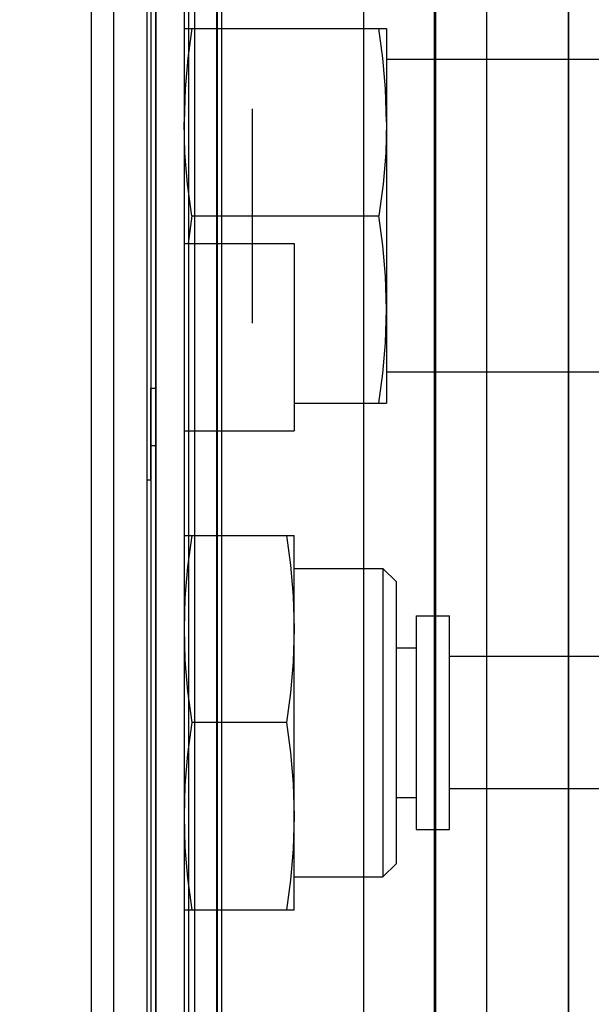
# Model space of a CAD drawing. Header units: millimetres. Extents: x 0 to 1249, y 0 to 420.
# Tile 61 of 104: x 382.91 to 384.64, y 259.36 to 262.34. Entities that reach past the tile are written whole.
import ezdxf

# ---------------------------------------------------------------- set-up
doc = ezdxf.new("R2010")
doc.units = ezdxf.units.MM
doc.header["$LTSCALE"] = 32.67
doc.linetypes.add('CENTER', pattern=[0.6, 0.375, -0.075, 0.075, -0.075])
doc.linetypes.add('PHANTOM', pattern=[0.8, 0.45, -0.05, 0.1, -0.05, 0.1, -0.05])
doc.layers.get('0').update_dxf_attribs({"linetype": 'CONTINUOUS'})
for name, color, linetype in [('ASSY', 7, 'CONTINUOUS'), ('CRV2', 7, 'CONTINUOUS'), ('DRIV_DIM', 7, 'CONTINUOUS'), ('ROUND', 7, 'CONTINUOUS')]:
    doc.layers.add(name, color=color, linetype=linetype)
doc.styles.get("Standard").update_dxf_attribs({"font": 'txt', "width": 0.8})
doc.dimstyles.new('DIMSTYLE_3', dxfattribs={"dimtxt": 3.8, "dimasz": 1.8, "dimexe": 2, "dimexo": 1.5, "dimgap": 0.95, "dimtad": 1, "dimdec": 3, "dimlfac": 15, "dimdsep": 46, "dimtxsty": 'STANDARD', "dimblk": 'OPEN', "dimblk1": 'OPEN', "dimblk2": 'OPEN', "dimcen": 0.09, "dimadec": 0, "dimazin": 0, "dimtp": 0.001, "dimtm": 0.001, "dimtfac": 1, "dimtdec": 3, "dimtofl": 0, "dimtmove": 0, "dimatfit": 3, "dimldrblk": 'OPEN', "dimfxl": 1, "dimtolj": 1, "dimarcsym": 0})

# ---------------------------------------------------------------- blocks, each defined once
blk = doc.blocks.new('_OPEN')
at = {"color": 0, "linetype": 'BYBLOCK'}
for p, q in [((0, 0), (-1, 0.342)), ((-1, -0.342), (0, 0)), ((-1, 0), (0, 0))]:
    blk.add_line(p, q, dxfattribs=at)
blk = doc.blocks.new('*D4')
at = {"layer": 'DRIV_DIM', "color": 2, "linetype": 'CONTINUOUS'}
for p, q in [((374.4739, 282.8771), (461.1618, 282.8771)), ((459.1618, 282.8771), (459.1618, 269.5438)), ((459.1618, 256.2104), (459.1618, 269.5438)), ((437.3264, 256.2104), (461.1618, 256.2104))]:
    blk.add_line(p, q, dxfattribs=at)
at = {"layer": 'DRIV_DIM', "color": 2, "linetype": 'CONTINUOUS', "xscale": 1.8, "yscale": 1.8, "zscale": 1.8}
for p, rotation in [((459.1618, 282.8771), 90), ((459.1618, 256.2104), 270)]:
    blk.add_blockref('_OPEN', p, dxfattribs=dict(at, rotation=rotation))

msp = doc.modelspace()

# ---------------------------------------------------------------- linework, layer by layer
at = {"color": 9, "linetype": 'CONTINUOUS'}
for p, q in [((383.410423, 264.463784), (383.410423, 257.423778)), ((383.423757, 264.477119), (383.423757, 257.410442)), ((383.325406, 264.313401), (383.325406, 257.574161)), ((383.298157, 264.285712), (383.298157, 257.602018)), ((383.324823, 257.654386), (383.324823, 264.233613)), ((383.509006, 264.14429), (383.509006, 257.743272)), ((383.309517, 263.812892), (383.3095, 258.016518)), ((383.510423, 263.776298), (383.510423, 258.111264)), ((383.52364, 263.776298), (383.52364, 258.111264)), ((383.954022, 263.788823), (383.954022, 258.098739)), ((384.167598, 263.788823), (384.167598, 258.098739)), ((383.30951, 263.767977), (383.309544, 258.053076)), ((384.171883, 262.847291), (384.171883, 259.04027)), ((384.326069, 262.847291), (384.326069, 259.04027)), ((384.574804, 262.848083), (384.574783, 258.949363)), ((383.309466, 261.222378), (383.324819, 261.22238)), ((383.309484, 260.943694), (383.309466, 261.222378)), ((383.324823, 261.047845), (383.309481, 261.047844)), ((383.309495, 260.943781), (383.298157, 260.943781))]:
    msp.add_line(p, q, dxfattribs=at)
at = {"color": 6, "linetype": 'CONTINUOUS'}
for p, q in [((383.441897, 264.315434), (383.441897, 257.572128)), ((384.573757, 262.860445), (384.573757, 259.027117))]:
    msp.add_line(p, q, dxfattribs=at)
at = {"color": 7, "linetype": 'CONTINUOUS'}
for p, q in [((383.410423, 262.310448), (384.023757, 262.310448)), ((384.023757, 262.310448), (384.023757, 261.177114)), ((384.843757, 262.216448), (384.023757, 262.216448)), ((384.023757, 262.027114), (384.020681, 262.127925)), ((383.61709, 262.068048), (383.61709, 261.419514)), ((383.433913, 261.743781), (383.422604, 261.660448)), ((383.433913, 261.743781), (384.000267, 261.743781)), ((384.000267, 261.177114), (384.01245, 261.266885)), ((384.843757, 261.271114), (384.023757, 261.271114)), ((383.743757, 261.177114), (384.023757, 261.177114)), ((383.410423, 260.777114), (383.743757, 260.777114)), ((383.743757, 259.643781), (383.743757, 260.777114)), ((383.743757, 260.677114), (384.012857, 260.677114)), ((384.012857, 260.677114), (384.053757, 260.636214)), ((384.012857, 260.677114), (384.012857, 259.743781)), ((384.053757, 259.784683), (384.053757, 260.636212)), ((384.113757, 260.533781), (384.213757, 260.533781)), ((384.113757, 260.533738), (384.113757, 259.887157)), ((384.213757, 259.887157), (384.213757, 260.533738)), ((384.053757, 260.437114), (384.113757, 260.437114)), ((384.99377, 260.410448), (384.213757, 260.410448)), ((383.720267, 260.210448), (383.433913, 260.210448)), ((384.99377, 260.010448), (384.213757, 260.010448)), ((384.053757, 259.983781), (384.113757, 259.983781)), ((384.113757, 259.887114), (384.213757, 259.887114)), ((384.012857, 259.743781), (384.053757, 259.784681)), ((383.743757, 259.743781), (384.012857, 259.743781)), ((383.410423, 259.643781), (383.743757, 259.643781))]:
    msp.add_line(p, q, dxfattribs=at)
for points in [[(383.433913, 262.310448), (383.42173, 262.220676), (383.413496, 262.127874), (383.410423, 262.027114)], [(384.020681, 262.127925), (384.012444, 262.220727), (384.000267, 262.310448)], [(383.433913, 261.743781), (383.42107, 261.840093), (383.413184, 261.932999), (383.410423, 262.027114)], [(384.023757, 262.027114), (384.020995, 261.932984), (384.013108, 261.840078), (384.000267, 261.743781)], [(384.023757, 261.460448), (384.020681, 261.561258), (384.012444, 261.65406), (384.000267, 261.743781)], [(384.01245, 261.266885), (384.020684, 261.359688), (384.023757, 261.460448)], [(383.433913, 260.777114), (383.421134, 260.681333), (383.413185, 260.587802), (383.410423, 260.493781)], [(383.720267, 260.777114), (383.732422, 260.686923), (383.740655, 260.593467), (383.743757, 260.493781)], [(383.410423, 260.493781), (383.413185, 260.399759), (383.421147, 260.306114), (383.433913, 260.210448)], [(383.743757, 260.493781), (383.740664, 260.394237), (383.732425, 260.300659), (383.720267, 260.210448)], [(383.433913, 260.210448), (383.421147, 260.114784), (383.413185, 260.021129), (383.410423, 259.927114)], [(383.720267, 260.210448), (383.732427, 260.120211), (383.740666, 260.026622), (383.743757, 259.927114)], [(383.410423, 259.927114), (383.413186, 259.833082), (383.421135, 259.739552), (383.433913, 259.643781)], [(383.743757, 259.927114), (383.740653, 259.827403), (383.73242, 259.733949), (383.720267, 259.643781)]]:
    msp.add_lwpolyline(points, dxfattribs=at)
at = {"layer": 'ASSY', "color": 7, "linetype": 'CONTINUOUS'}
for p, q in [((383.410423, 261.660448), (383.743757, 261.660448)), ((383.743757, 261.660448), (383.743757, 261.093781)), ((383.410423, 261.093781), (383.743757, 261.093781))]:
    msp.add_line(p, q, dxfattribs=at)
at = {"layer": 'CRV2', "color": 4, "linetype": 'PHANTOM'}
for centre, radius, start, end in [((359.19709, 282.877114), 90.163702, 10, 260), ((359.19709, 282.877114), 82.163702, 10, 260), ((398.5894, 289.823041), 42.163702, 291.5650512, 161.5650512), ((398.5894, 289.823041), 50.163702, 238.7027071, 10)]:
    msp.add_arc(centre, radius, start, end, dxfattribs=at)
at = {"layer": 'CRV2', "color": 4, "linetype": 'CENTER'}
msp.add_arc((352.251163, 243.484804), 42.163702, 181.5650512, 47.5976469, dxfattribs=at)
at = {"layer": 'ROUND', "color": 7, "linetype": 'CONTINUOUS'}
for p, q in [((383.130423, 256.543781), (383.130423, 266.210448)), ((383.19709, 266.210448), (383.19709, 256.543781)), ((383.410423, 266.210448), (383.410423, 256.543781))]:
    msp.add_line(p, q, dxfattribs=at)

# ---------------------------------------------------------------- dimensions: what is measured, and where the dimension line sits
at = {"layer": 'DRIV_DIM', "color": 2, "linetype": 'CONTINUOUS'}
dim = msp.add_linear_dim(base=(459.16183, 282.877114), p1=(435.826352, 256.210448), p2=(372.973933, 282.877114), angle=90, dimstyle='DIMSTYLE_3', dxfattribs=at)
dim.commit()
dim.dimension.update_dxf_attribs({"geometry": '*D4', "text_midpoint": (459.16183, 264.983781), "dimtype": 160})

doc.saveas('drawing.dxf')
